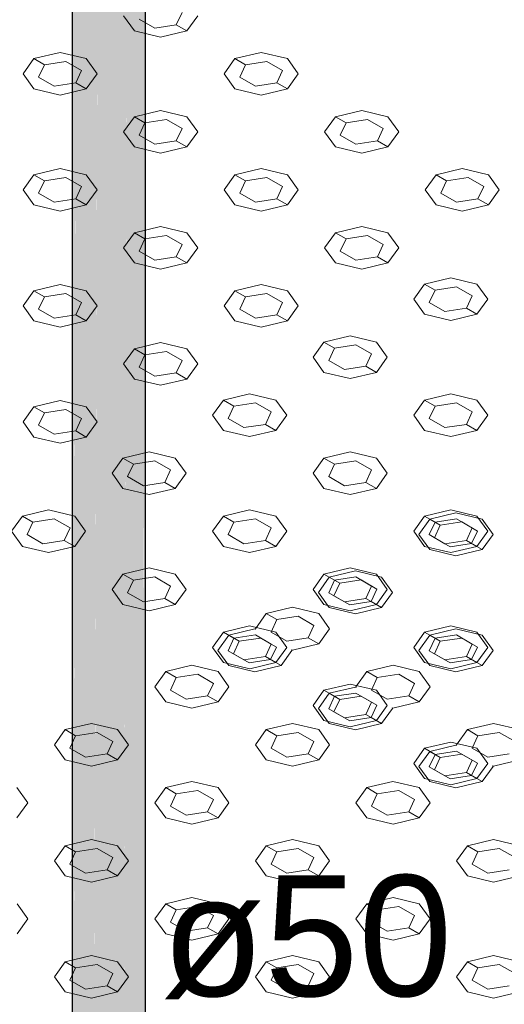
# Model space of a CAD drawing. Header units: millimetres. Extents: x 2 to 902, y -447 to 199.
# Tile 86 of 256: x 50.184 to 50.985, y 36.291 to 37.92. Entities that reach past the tile are written whole.
import ezdxf

# ---------------------------------------------------------------- set-up
doc = ezdxf.new("R2010")
doc.units = ezdxf.units.MM
doc.header["$MEASUREMENT"] = 0
doc.linetypes.add('NULL', pattern=[0])
for name, color, linetype, lineweight in [('AL-Condutos', 3, 'Continuous', 25), ('AL-Textos conduto', 7, 'Continuous', 9), ('IFC-Elemento construtivo genérico-Contorno', 253, 'Continuous', 5)]:
    doc.layers.add(name, color=color, linetype=linetype, lineweight=lineweight)
doc.styles.add('Arial', font='arial.ttf')

msp = doc.modelspace()

# ---------------------------------------------------------------- hatches: boundary and pattern name
at = {"layer": 'AL-Condutos', "linetype": 'Continuous'}
for points in [[(50.2707, 35.0845), (50.2707, 35.0838), (50.2718, 35.0377), (50.2718, 35.0843), (50.2718, 35.0853), (50.2715, 35.0851), (50.2718, 35.0853), (50.2718, 35.0874), (50.2706, 35.0871), (50.2718, 35.0874), (50.2718, 35.0933), (50.2718, 35.0963), (50.2718, 42.7817), (50.2705, 35.0945), (50.2705, 35.0932), (50.2705, 35.0871)], [(50.3881, 35.0494), (50.3881, 35.0852), (50.3881, 42.7782), (50.3744, 35.0913), (50.3743, 35.0508), (50.3743, 35.0219), (50.3881, 35.0342)], [(50.3921, 35.0487), (50.3921, 35.049), (50.3921, 35.0598), (50.3921, 35.0627), (50.3921, 35.0834), (50.3921, 42.7927), (50.3882, 35.0852), (50.3881, 35.0615), (50.3892, 35.0581), (50.3881, 35.0615), (50.3881, 35.0575), (50.3881, 35.0494), (50.392, 35.049), (50.3881, 35.0494), (50.3881, 35.0342), (50.3921, 35.0487), (50.392, 35.049)], [(50.2719, 35.0843), (50.2718, 35.0377), (50.2834, 35.0246), (50.2834, 35.0894), (50.2834, 35.0901), (50.2796, 35.0912), (50.2759, 35.0883), (50.2755, 35.0881), (50.2759, 35.0883), (50.2796, 35.0912), (50.2834, 35.0901), (50.2834, 35.094), (50.2834, 35.0942), (50.2834, 35.1124), (50.2834, 35.094), (50.2834, 35.0246), (50.2836, 35.0941), (50.2836, 35.1127), (50.2834, 42.7686), (50.2719, 35.0965), (50.2719, 35.0933), (50.2728, 35.0876), (50.2731, 35.0862), (50.2728, 35.0876), (50.2719, 35.0933), (50.2719, 35.0874), (50.2727, 35.086), (50.2733, 35.085), (50.2727, 35.086), (50.2722, 35.0856), (50.2724, 35.0846), (50.2722, 35.0856), (50.2727, 35.086), (50.2719, 35.0874), (50.2719, 35.0853)], [(50.353, 35.0529), (50.3529, 35.0139), (50.3743, 35.0219), (50.3743, 35.0508), (50.3743, 35.0913), (50.3743, 42.7659), (50.3532, 35.1007)], [(50.2705, 35.0524), (50.2718, 42.7571), (50.2705, 42.7581)], [(50.2718, 35.0377), (50.2833, 42.7484), (50.2718, 42.7571)], [(50.2834, 42.7507), (50.2836, 35.0941), (50.3031, 42.7431), (50.3031, 42.7459), (50.3005, 42.7466), (50.2893, 42.7492), (50.2834, 42.7519)], [(50.3032, 35.0154), (50.3034, 35.0949), (50.3034, 35.0957), (50.3034, 35.0983), (50.3034, 35.1091), (50.3034, 35.1404), (50.3032, 35.14), (50.3032, 35.1089), (50.3032, 35.0982), (50.3032, 35.14), (50.3034, 35.1404), (50.3032, 42.7594), (50.2836, 35.1128), (50.2836, 35.0942), (50.2963, 35.0952), (50.3032, 35.0957), (50.2963, 35.0952), (50.2836, 35.0942), (50.295, 35.0946), (50.3032, 35.0949), (50.295, 35.0946), (50.2869, 35.091), (50.295, 35.0946), (50.2836, 35.0942), (50.2836, 35.0942), (50.2836, 35.0941), (50.2845, 35.0904), (50.2846, 35.09), (50.2845, 35.0904), (50.2836, 35.0941), (50.2835, 35.0902), (50.2837, 35.0896)], [(50.3032, 42.7449), (50.3034, 35.0957), (50.3277, 42.7401), (50.3277, 42.743), (50.3235, 42.7434), (50.3094, 42.7444), (50.3032, 42.7459)], [(50.3036, 35.095), (50.3278, 35.0116), (50.328, 35.0976), (50.3279, 35.1118), (50.3278, 35.1274), (50.3279, 35.1118), (50.328, 35.0976), (50.328, 35.1118), (50.328, 35.1276), (50.328, 35.1747), (50.3278, 35.1743), (50.328, 35.1747), (50.3278, 42.7556), (50.3036, 35.1406), (50.3035, 35.1226), (50.3035, 35.1091), (50.3148, 35.1176), (50.3035, 35.1091), (50.3278, 35.1091), (50.3278, 35.1119), (50.3278, 35.0976), (50.3278, 35.1008), (50.3081, 35.0961), (50.3278, 35.1008), (50.3278, 35.1091), (50.3035, 35.1091), (50.3034, 35.0983), (50.3034, 35.0957)], [(50.3279, 35.0554), (50.3278, 35.0116), (50.3529, 35.0139), (50.3529, 35.0529), (50.3529, 35.0995), (50.3529, 35.1008), (50.351, 35.1016), (50.3529, 35.1008), (50.3529, 35.1463), (50.3529, 35.2094), (50.3529, 42.7579), (50.3283, 35.1751), (50.3281, 35.1277), (50.3281, 35.1118), (50.3283, 35.1751), (50.3278, 42.7556), (50.328, 35.1747), (50.328, 35.1118), (50.328, 35.0976)], [(50.3529, 42.7411), (50.3529, 42.7445), (50.3421, 42.7419), (50.3525, 42.7444), (50.331, 42.7428), (50.3278, 42.743), (50.3278, 42.7426), (50.3278, 42.7385), (50.3283, 35.1751)], [(50.3529, 35.0139), (50.3532, 35.1007), (50.3529, 42.7579), (50.3529, 35.1008)], [(50.3726, 42.7492), (50.3529, 42.7445), (50.3529, 42.7405), (50.3532, 35.1007), (50.3742, 42.7496), (50.3742, 42.75)], [(50.3743, 35.0219), (50.3881, 42.7561), (50.3743, 42.75)], [(50.3899, 42.7569), (50.3881, 42.7561), (50.3881, 42.7556), (50.3881, 35.0342), (50.3921, 42.7579), (50.3921, 42.7586)]]:
    msp.add_hatch(color=91, dxfattribs=at).paths.add_polyline_path(points)

# ---------------------------------------------------------------- linework, layer by layer
at = {"layer": 'AL-Condutos'}
for p, q in [((50.3921, 35.0834), (50.3921, 42.7927)), ((50.2705, 42.7581), (50.2705, 35.0524))]:
    msp.add_line(p, q, dxfattribs=at)
at = {"layer": 'IFC-Elemento construtivo genérico-Contorno', "color": 7, "lineweight": 5}
for p, q in [((50.3557, 37.9267), (50.3736, 37.9017)), ((50.4524, 37.9322), (50.4429, 37.9117)), ((50.4782, 37.9267), (50.4602, 37.9017)), ((50.3814, 37.9212), (50.4074, 37.9062)), ((50.4074, 37.9062), (50.4429, 37.9117)), ((50.4429, 37.9117), (50.4602, 37.9017)), ((50.3736, 37.9017), (50.4169, 37.8914)), ((50.4169, 37.8914), (50.4602, 37.9017)), ((50.2073, 37.8557), (50.2506, 37.8661)), ((50.2506, 37.8661), (50.2939, 37.8557)), ((50.5399, 37.8557), (50.5832, 37.8661)), ((50.5832, 37.8661), (50.6265, 37.8557)), ((50.2073, 37.8557), (50.1894, 37.8307)), ((50.2073, 37.8557), (50.2247, 37.8457)), ((50.2247, 37.8457), (50.2152, 37.8252)), ((50.2247, 37.8457), (50.2602, 37.8512)), ((50.2602, 37.8512), (50.2861, 37.8362)), ((50.2939, 37.8557), (50.3119, 37.8307)), ((50.5399, 37.8557), (50.522, 37.8307)), ((50.5399, 37.8557), (50.5572, 37.8457)), ((50.5572, 37.8457), (50.5477, 37.8252)), ((50.5572, 37.8457), (50.5927, 37.8512)), ((50.5927, 37.8512), (50.6187, 37.8362)), ((50.6265, 37.8557), (50.6444, 37.8307)), ((50.1894, 37.8307), (50.2073, 37.8057)), ((50.2152, 37.8252), (50.2411, 37.8102)), ((50.2861, 37.8362), (50.2766, 37.8157)), ((50.3119, 37.8307), (50.2939, 37.8057)), ((50.522, 37.8307), (50.5399, 37.8057)), ((50.5477, 37.8252), (50.5737, 37.8102)), ((50.6187, 37.8362), (50.6092, 37.8157)), ((50.6444, 37.8307), (50.6265, 37.8057)), ((50.2411, 37.8102), (50.2766, 37.8157)), ((50.2766, 37.8157), (50.2939, 37.8057)), ((50.5737, 37.8102), (50.6092, 37.8157)), ((50.6092, 37.8157), (50.6265, 37.8057)), ((50.2073, 37.8057), (50.2506, 37.7954)), ((50.2506, 37.7954), (50.2939, 37.8057)), ((50.5399, 37.8057), (50.5832, 37.7954)), ((50.5832, 37.7954), (50.6265, 37.8057)), ((50.3736, 37.7597), (50.4169, 37.7701)), ((50.4169, 37.7701), (50.4602, 37.7597)), ((50.7062, 37.7597), (50.7495, 37.7701)), ((50.7495, 37.7701), (50.7928, 37.7597)), ((50.3736, 37.7597), (50.3557, 37.7347)), ((50.3736, 37.7597), (50.3909, 37.7497)), ((50.3909, 37.7497), (50.3814, 37.7292)), ((50.3909, 37.7497), (50.4264, 37.7552)), ((50.4264, 37.7552), (50.4524, 37.7402)), ((50.4602, 37.7597), (50.4782, 37.7347)), ((50.7062, 37.7597), (50.6882, 37.7347)), ((50.7062, 37.7597), (50.7235, 37.7497)), ((50.7235, 37.7497), (50.714, 37.7292)), ((50.7235, 37.7497), (50.759, 37.7552)), ((50.759, 37.7552), (50.785, 37.7402)), ((50.7928, 37.7597), (50.8107, 37.7347)), ((50.3557, 37.7347), (50.3736, 37.7097)), ((50.3814, 37.7292), (50.4074, 37.7142)), ((50.4524, 37.7402), (50.4429, 37.7197)), ((50.4782, 37.7347), (50.4602, 37.7097)), ((50.6882, 37.7347), (50.7062, 37.7097)), ((50.714, 37.7292), (50.74, 37.7142)), ((50.785, 37.7402), (50.7755, 37.7197)), ((50.8107, 37.7347), (50.7928, 37.7097)), ((50.4074, 37.7142), (50.4429, 37.7197)), ((50.4429, 37.7197), (50.4602, 37.7097)), ((50.74, 37.7142), (50.7755, 37.7197)), ((50.7755, 37.7197), (50.7928, 37.7097)), ((50.3736, 37.7097), (50.4169, 37.6994)), ((50.4169, 37.6994), (50.4602, 37.7097)), ((50.7062, 37.7097), (50.7495, 37.6994)), ((50.7495, 37.6994), (50.7928, 37.7097)), ((50.2073, 37.6637), (50.1894, 37.6387)), ((50.2073, 37.6637), (50.2506, 37.6741)), ((50.2073, 37.6637), (50.2247, 37.6537)), ((50.2506, 37.6741), (50.2939, 37.6637)), ((50.2939, 37.6637), (50.3119, 37.6387)), ((50.5399, 37.6637), (50.522, 37.6387)), ((50.5399, 37.6637), (50.5832, 37.6741)), ((50.5399, 37.6637), (50.5572, 37.6537)), ((50.5832, 37.6741), (50.6265, 37.6637)), ((50.6265, 37.6637), (50.6444, 37.6387)), ((50.8725, 37.6637), (50.8545, 37.6387)), ((50.8725, 37.6637), (50.9158, 37.6741)), ((50.8725, 37.6637), (50.8898, 37.6537)), ((50.9158, 37.6741), (50.9591, 37.6637)), ((50.9591, 37.6637), (50.977, 37.6387)), ((50.2247, 37.6537), (50.2152, 37.6332)), ((50.2247, 37.6537), (50.2602, 37.6592)), ((50.2602, 37.6592), (50.2861, 37.6442)), ((50.5572, 37.6537), (50.5477, 37.6332)), ((50.5572, 37.6537), (50.5927, 37.6592)), ((50.5927, 37.6592), (50.6187, 37.6442)), ((50.8898, 37.6537), (50.8803, 37.6332)), ((50.8898, 37.6537), (50.9253, 37.6592)), ((50.9253, 37.6592), (50.9512, 37.6442)), ((50.1894, 37.6387), (50.2073, 37.6137)), ((50.2152, 37.6332), (50.2411, 37.6182)), ((50.2861, 37.6442), (50.2766, 37.6237)), ((50.3119, 37.6387), (50.2939, 37.6137)), ((50.522, 37.6387), (50.5399, 37.6137)), ((50.5477, 37.6332), (50.5737, 37.6182)), ((50.6187, 37.6442), (50.6092, 37.6237)), ((50.6444, 37.6387), (50.6265, 37.6137)), ((50.8545, 37.6387), (50.8725, 37.6137)), ((50.8803, 37.6332), (50.9062, 37.6182)), ((50.9512, 37.6442), (50.9417, 37.6237)), ((50.977, 37.6387), (50.9591, 37.6137)), ((50.2073, 37.6137), (50.2506, 37.6034)), ((50.2411, 37.6182), (50.2766, 37.6237)), ((50.2506, 37.6034), (50.2939, 37.6137)), ((50.2766, 37.6237), (50.2939, 37.6137)), ((50.5399, 37.6137), (50.5832, 37.6034)), ((50.5737, 37.6182), (50.6092, 37.6237)), ((50.5832, 37.6034), (50.6265, 37.6137)), ((50.6092, 37.6237), (50.6265, 37.6137)), ((50.8725, 37.6137), (50.9158, 37.6034)), ((50.9062, 37.6182), (50.9417, 37.6237)), ((50.9158, 37.6034), (50.9591, 37.6137)), ((50.9417, 37.6237), (50.9591, 37.6137)), ((50.3736, 37.5677), (50.3557, 37.5427)), ((50.3736, 37.5677), (50.4169, 37.5781)), ((50.3736, 37.5677), (50.3909, 37.5577)), ((50.4169, 37.5781), (50.4602, 37.5677)), ((50.4602, 37.5677), (50.4782, 37.5427)), ((50.7062, 37.5677), (50.6882, 37.5427)), ((50.7062, 37.5677), (50.7495, 37.5781)), ((50.7062, 37.5677), (50.7235, 37.5577)), ((50.7495, 37.5781), (50.7928, 37.5677)), ((50.7928, 37.5677), (50.8107, 37.5427)), ((50.3909, 37.5577), (50.3814, 37.5372)), ((50.3909, 37.5577), (50.4264, 37.5632)), ((50.4264, 37.5632), (50.4524, 37.5482)), ((50.4524, 37.5482), (50.4429, 37.5277)), ((50.7235, 37.5577), (50.714, 37.5372)), ((50.7235, 37.5577), (50.759, 37.5632)), ((50.759, 37.5632), (50.785, 37.5482)), ((50.785, 37.5482), (50.7754, 37.5277)), ((50.3557, 37.5427), (50.3736, 37.5177)), ((50.3814, 37.5372), (50.4074, 37.5222)), ((50.4782, 37.5427), (50.4602, 37.5177)), ((50.6882, 37.5427), (50.7062, 37.5177)), ((50.714, 37.5372), (50.74, 37.5222)), ((50.8107, 37.5427), (50.7928, 37.5177)), ((50.3736, 37.5177), (50.4169, 37.5074)), ((50.4074, 37.5222), (50.4429, 37.5277)), ((50.4169, 37.5074), (50.4602, 37.5177)), ((50.4429, 37.5277), (50.4602, 37.5177)), ((50.7062, 37.5177), (50.7495, 37.5074)), ((50.74, 37.5222), (50.7754, 37.5277)), ((50.7495, 37.5074), (50.7928, 37.5177)), ((50.7754, 37.5277), (50.7928, 37.5177)), ((50.8534, 37.4827), (50.8967, 37.4931)), ((50.8967, 37.4931), (50.94, 37.4827)), ((50.2073, 37.4717), (50.1894, 37.4467)), ((50.2073, 37.4717), (50.2506, 37.4821)), ((50.2073, 37.4717), (50.2247, 37.4617)), ((50.2247, 37.4617), (50.2602, 37.4672)), ((50.2506, 37.4821), (50.294, 37.4717)), ((50.2602, 37.4672), (50.2861, 37.4522)), ((50.294, 37.4717), (50.3119, 37.4467)), ((50.5399, 37.4717), (50.522, 37.4467)), ((50.5399, 37.4717), (50.5832, 37.4821)), ((50.5399, 37.4717), (50.5572, 37.4617)), ((50.5572, 37.4617), (50.5927, 37.4672)), ((50.5832, 37.4821), (50.6265, 37.4717)), ((50.5927, 37.4672), (50.6187, 37.4522)), ((50.6265, 37.4717), (50.6444, 37.4467)), ((50.8534, 37.4827), (50.8355, 37.4577)), ((50.8534, 37.4827), (50.8707, 37.4727)), ((50.8707, 37.4727), (50.8612, 37.4522)), ((50.8707, 37.4727), (50.9062, 37.4782)), ((50.9062, 37.4782), (50.9322, 37.4632)), ((50.94, 37.4827), (50.9579, 37.4577)), ((50.2247, 37.4617), (50.2151, 37.4412)), ((50.2861, 37.4522), (50.2766, 37.4317)), ((50.5572, 37.4617), (50.5477, 37.4412)), ((50.6187, 37.4522), (50.6092, 37.4317)), ((50.8355, 37.4577), (50.8534, 37.4327)), ((50.8612, 37.4522), (50.8872, 37.4372)), ((50.9322, 37.4632), (50.9227, 37.4427)), ((50.9579, 37.4577), (50.94, 37.4327)), ((50.1894, 37.4467), (50.2073, 37.4217)), ((50.2151, 37.4412), (50.2411, 37.4262)), ((50.3119, 37.4467), (50.294, 37.4217)), ((50.522, 37.4467), (50.5399, 37.4217)), ((50.5477, 37.4412), (50.5737, 37.4262)), ((50.6444, 37.4467), (50.6265, 37.4217)), ((50.8872, 37.4372), (50.9227, 37.4427)), ((50.9227, 37.4427), (50.94, 37.4327)), ((50.2073, 37.4217), (50.2506, 37.4114)), ((50.2411, 37.4262), (50.2766, 37.4317)), ((50.2506, 37.4114), (50.294, 37.4217)), ((50.2766, 37.4317), (50.294, 37.4217)), ((50.5399, 37.4217), (50.5832, 37.4114)), ((50.5737, 37.4262), (50.6092, 37.4317)), ((50.5832, 37.4114), (50.6265, 37.4217)), ((50.6092, 37.4317), (50.6265, 37.4217)), ((50.8534, 37.4327), (50.8967, 37.4224)), ((50.8967, 37.4224), (50.94, 37.4327)), ((50.3736, 37.3757), (50.4169, 37.3861)), ((50.4169, 37.3861), (50.4602, 37.3757)), ((50.6871, 37.3867), (50.6692, 37.3617)), ((50.6871, 37.3867), (50.7304, 37.3971)), ((50.6871, 37.3867), (50.7044, 37.3767)), ((50.7304, 37.3971), (50.7737, 37.3867)), ((50.7737, 37.3867), (50.7917, 37.3617)), ((50.3736, 37.3757), (50.3557, 37.3507)), ((50.3736, 37.3757), (50.3909, 37.3657)), ((50.3909, 37.3657), (50.4264, 37.3712)), ((50.4264, 37.3712), (50.4524, 37.3562)), ((50.4602, 37.3757), (50.4782, 37.3507)), ((50.7044, 37.3767), (50.6949, 37.3562)), ((50.7044, 37.3767), (50.7399, 37.3822)), ((50.7399, 37.3822), (50.7659, 37.3672)), ((50.3909, 37.3657), (50.3814, 37.3452)), ((50.4524, 37.3562), (50.4429, 37.3357)), ((50.6692, 37.3617), (50.6871, 37.3367)), ((50.6949, 37.3562), (50.7209, 37.3412)), ((50.7659, 37.3672), (50.7564, 37.3467)), ((50.7917, 37.3617), (50.7737, 37.3367)), ((50.3557, 37.3507), (50.3736, 37.3257)), ((50.3814, 37.3452), (50.4074, 37.3302)), ((50.4782, 37.3507), (50.4602, 37.3257)), ((50.6871, 37.3367), (50.7304, 37.3264)), ((50.7209, 37.3412), (50.7564, 37.3467)), ((50.7304, 37.3264), (50.7737, 37.3367)), ((50.7564, 37.3467), (50.7737, 37.3367)), ((50.3736, 37.3257), (50.4169, 37.3154)), ((50.4074, 37.3302), (50.4429, 37.3357)), ((50.4169, 37.3154), (50.4602, 37.3257)), ((50.4429, 37.3357), (50.4602, 37.3257)), ((50.2073, 37.2797), (50.2506, 37.2901)), ((50.2506, 37.2901), (50.2939, 37.2797)), ((50.5209, 37.2907), (50.5029, 37.2657)), ((50.5209, 37.2907), (50.5641, 37.3011)), ((50.5209, 37.2907), (50.5382, 37.2807)), ((50.5641, 37.3011), (50.6075, 37.2907)), ((50.6075, 37.2907), (50.6254, 37.2657)), ((50.8534, 37.2907), (50.8355, 37.2657)), ((50.8534, 37.2907), (50.8967, 37.3011)), ((50.8534, 37.2907), (50.8707, 37.2807)), ((50.8967, 37.3011), (50.94, 37.2907)), ((50.94, 37.2907), (50.9579, 37.2657)), ((50.2073, 37.2797), (50.1894, 37.2547)), ((50.2073, 37.2797), (50.2247, 37.2697)), ((50.2247, 37.2697), (50.2601, 37.2752)), ((50.2601, 37.2752), (50.2861, 37.2602)), ((50.2939, 37.2797), (50.3119, 37.2547)), ((50.5382, 37.2807), (50.5286, 37.2602)), ((50.5382, 37.2807), (50.5737, 37.2862)), ((50.5737, 37.2862), (50.5996, 37.2712)), ((50.5996, 37.2712), (50.5901, 37.2507)), ((50.8707, 37.2807), (50.8612, 37.2602)), ((50.8707, 37.2807), (50.9062, 37.2862)), ((50.9062, 37.2862), (50.9322, 37.2712)), ((50.9322, 37.2712), (50.9227, 37.2507)), ((50.2247, 37.2697), (50.2152, 37.2492)), ((50.2861, 37.2602), (50.2766, 37.2397)), ((50.5029, 37.2657), (50.5209, 37.2407)), ((50.5286, 37.2602), (50.5546, 37.2452)), ((50.6254, 37.2657), (50.6075, 37.2407)), ((50.8355, 37.2657), (50.8534, 37.2407)), ((50.8612, 37.2602), (50.8872, 37.2452)), ((50.9579, 37.2657), (50.94, 37.2407)), ((50.1894, 37.2547), (50.2073, 37.2297)), ((50.2152, 37.2492), (50.2411, 37.2342)), ((50.2411, 37.2342), (50.2766, 37.2397)), ((50.2766, 37.2397), (50.2939, 37.2297)), ((50.3119, 37.2547), (50.2939, 37.2297)), ((50.5209, 37.2407), (50.5641, 37.2304)), ((50.5546, 37.2452), (50.5901, 37.2507)), ((50.5641, 37.2304), (50.6075, 37.2407)), ((50.5901, 37.2507), (50.6075, 37.2407)), ((50.8534, 37.2407), (50.8967, 37.2304)), ((50.8872, 37.2452), (50.9227, 37.2507)), ((50.8967, 37.2304), (50.94, 37.2407)), ((50.9227, 37.2507), (50.94, 37.2407)), ((50.2073, 37.2297), (50.2506, 37.2194)), ((50.2506, 37.2194), (50.2939, 37.2297)), ((50.3546, 37.1947), (50.3366, 37.1697)), ((50.3546, 37.1947), (50.3979, 37.2051)), ((50.3546, 37.1947), (50.3719, 37.1847)), ((50.3719, 37.1847), (50.4074, 37.1902)), ((50.3979, 37.2051), (50.4412, 37.1947)), ((50.4074, 37.1902), (50.4334, 37.1752)), ((50.4412, 37.1947), (50.4591, 37.1697)), ((50.6871, 37.1947), (50.6692, 37.1697)), ((50.6871, 37.1947), (50.7304, 37.2051)), ((50.6871, 37.1947), (50.7044, 37.1847)), ((50.7044, 37.1847), (50.7399, 37.1902)), ((50.7304, 37.2051), (50.7737, 37.1947)), ((50.7399, 37.1902), (50.7659, 37.1752)), ((50.7737, 37.1947), (50.7917, 37.1697)), ((50.3719, 37.1847), (50.3624, 37.1642)), ((50.4334, 37.1752), (50.4238, 37.1547)), ((50.7044, 37.1847), (50.6949, 37.1642)), ((50.7659, 37.1752), (50.7564, 37.1547)), ((50.3366, 37.1697), (50.3546, 37.1447)), ((50.3624, 37.1642), (50.3884, 37.1492)), ((50.4591, 37.1697), (50.4412, 37.1447)), ((50.6692, 37.1697), (50.6871, 37.1447)), ((50.6949, 37.1642), (50.7209, 37.1492)), ((50.7917, 37.1697), (50.7737, 37.1447)), ((50.3546, 37.1447), (50.3979, 37.1344)), ((50.3884, 37.1492), (50.4238, 37.1547)), ((50.3979, 37.1344), (50.4412, 37.1447)), ((50.4238, 37.1547), (50.4412, 37.1447)), ((50.6871, 37.1447), (50.7304, 37.1344)), ((50.7209, 37.1492), (50.7564, 37.1547)), ((50.7304, 37.1344), (50.7737, 37.1447)), ((50.7564, 37.1547), (50.7737, 37.1447)), ((50.1883, 37.0987), (50.2316, 37.1091)), ((50.2316, 37.1091), (50.2749, 37.0987)), ((50.5208, 37.0987), (50.5641, 37.1091)), ((50.5641, 37.1091), (50.6074, 37.0987)), ((50.8534, 37.0987), (50.8967, 37.1091)), ((50.8967, 37.1091), (50.94, 37.0987)), ((50.1883, 37.0987), (50.1704, 37.0737)), ((50.1883, 37.0987), (50.2056, 37.0887)), ((50.2056, 37.0887), (50.2411, 37.0942)), ((50.2411, 37.0942), (50.2671, 37.0792)), ((50.2749, 37.0987), (50.2928, 37.0737)), ((50.5208, 37.0987), (50.5029, 37.0737)), ((50.5208, 37.0987), (50.5382, 37.0887)), ((50.5382, 37.0887), (50.5736, 37.0942)), ((50.5736, 37.0942), (50.5996, 37.0792)), ((50.6074, 37.0987), (50.6254, 37.0737)), ((50.8534, 37.0987), (50.8355, 37.0737)), ((50.8621, 37.0937), (50.8441, 37.0687)), ((50.8534, 37.0987), (50.8707, 37.0887)), ((50.8621, 37.0937), (50.9054, 37.1041)), ((50.8621, 37.0937), (50.8794, 37.0837)), ((50.8707, 37.0887), (50.9062, 37.0942)), ((50.9054, 37.1041), (50.9487, 37.0937)), ((50.9062, 37.0942), (50.9322, 37.0792)), ((50.94, 37.0987), (50.9579, 37.0737)), ((50.9487, 37.0937), (50.9666, 37.0687)), ((50.2056, 37.0887), (50.1961, 37.0682)), ((50.2671, 37.0792), (50.2576, 37.0587)), ((50.5382, 37.0887), (50.5287, 37.0682)), ((50.5996, 37.0792), (50.5901, 37.0587)), ((50.8707, 37.0887), (50.8612, 37.0682)), ((50.8794, 37.0837), (50.8699, 37.0632)), ((50.8794, 37.0837), (50.9149, 37.0892)), ((50.9149, 37.0892), (50.9409, 37.0742)), ((50.9322, 37.0792), (50.9227, 37.0587)), ((50.1704, 37.0737), (50.1883, 37.0487)), ((50.1961, 37.0682), (50.2221, 37.0532)), ((50.2928, 37.0737), (50.2749, 37.0487)), ((50.5029, 37.0737), (50.5208, 37.0487)), ((50.5287, 37.0682), (50.5546, 37.0532)), ((50.6254, 37.0737), (50.6074, 37.0487)), ((50.8355, 37.0737), (50.8534, 37.0487)), ((50.8441, 37.0687), (50.8621, 37.0437)), ((50.8612, 37.0682), (50.8872, 37.0532)), ((50.8699, 37.0632), (50.8958, 37.0482)), ((50.9409, 37.0742), (50.9313, 37.0537)), ((50.9579, 37.0737), (50.94, 37.0487)), ((50.9666, 37.0687), (50.9487, 37.0437)), ((50.1883, 37.0487), (50.2316, 37.0384)), ((50.2221, 37.0532), (50.2576, 37.0587)), ((50.2316, 37.0384), (50.2749, 37.0487)), ((50.2576, 37.0587), (50.2749, 37.0487)), ((50.5208, 37.0487), (50.5641, 37.0384)), ((50.5546, 37.0532), (50.5901, 37.0587)), ((50.5641, 37.0384), (50.6074, 37.0487)), ((50.5901, 37.0587), (50.6074, 37.0487)), ((50.8534, 37.0487), (50.8967, 37.0384)), ((50.8621, 37.0437), (50.9054, 37.0334)), ((50.8872, 37.0532), (50.9227, 37.0587)), ((50.8958, 37.0482), (50.9313, 37.0537)), ((50.8967, 37.0384), (50.94, 37.0487)), ((50.9054, 37.0334), (50.9487, 37.0437)), ((50.9227, 37.0587), (50.94, 37.0487)), ((50.9313, 37.0537), (50.9487, 37.0437)), ((50.3546, 37.0027), (50.3979, 37.0131)), ((50.3979, 37.0131), (50.4412, 37.0027)), ((50.6871, 37.0027), (50.7304, 37.0131)), ((50.7304, 37.0131), (50.7737, 37.0027)), ((50.3546, 37.0027), (50.3366, 36.9777)), ((50.3546, 37.0027), (50.3719, 36.9927)), ((50.3719, 36.9927), (50.4074, 36.9982)), ((50.4074, 36.9982), (50.4334, 36.9832)), ((50.4412, 37.0027), (50.4591, 36.9777)), ((50.6871, 37.0027), (50.6692, 36.9777)), ((50.6958, 36.9977), (50.6778, 36.9727)), ((50.6871, 37.0027), (50.7044, 36.9927)), ((50.6958, 36.9977), (50.7391, 37.0081)), ((50.6958, 36.9977), (50.7131, 36.9877)), ((50.7044, 36.9927), (50.7399, 36.9982)), ((50.7391, 37.0081), (50.7824, 36.9977)), ((50.7399, 36.9982), (50.7659, 36.9832)), ((50.7737, 37.0027), (50.7917, 36.9777)), ((50.7824, 36.9977), (50.8003, 36.9727)), ((50.3719, 36.9927), (50.3624, 36.9722)), ((50.4334, 36.9832), (50.4239, 36.9627)), ((50.7044, 36.9927), (50.6949, 36.9722)), ((50.7131, 36.9877), (50.7036, 36.9672)), ((50.7131, 36.9877), (50.7486, 36.9932)), ((50.7486, 36.9932), (50.7746, 36.9782)), ((50.7659, 36.9832), (50.7564, 36.9627)), ((50.7746, 36.9782), (50.7651, 36.9577)), ((50.3366, 36.9777), (50.3546, 36.9527)), ((50.3624, 36.9722), (50.3884, 36.9572)), ((50.3884, 36.9572), (50.4239, 36.9627)), ((50.4239, 36.9627), (50.4412, 36.9527)), ((50.4591, 36.9777), (50.4412, 36.9527)), ((50.6692, 36.9777), (50.6871, 36.9527)), ((50.6778, 36.9727), (50.6958, 36.9477)), ((50.6949, 36.9722), (50.7209, 36.9572)), ((50.7036, 36.9672), (50.7296, 36.9522)), ((50.7209, 36.9572), (50.7564, 36.9627)), ((50.7564, 36.9627), (50.7737, 36.9527)), ((50.7917, 36.9777), (50.7737, 36.9527)), ((50.8003, 36.9727), (50.7824, 36.9477)), ((50.3546, 36.9527), (50.3979, 36.9424)), ((50.3979, 36.9424), (50.4412, 36.9527)), ((50.5917, 36.9376), (50.635, 36.948)), ((50.635, 36.948), (50.6783, 36.9376)), ((50.6871, 36.9527), (50.7304, 36.9424)), ((50.6958, 36.9477), (50.7391, 36.9374)), ((50.7296, 36.9522), (50.7651, 36.9577)), ((50.7304, 36.9424), (50.7737, 36.9527)), ((50.7391, 36.9374), (50.7824, 36.9477)), ((50.7651, 36.9577), (50.7824, 36.9477)), ((50.5917, 36.9376), (50.5737, 36.9126)), ((50.5917, 36.9376), (50.609, 36.9276)), ((50.609, 36.9276), (50.6445, 36.9331)), ((50.6445, 36.9331), (50.6705, 36.9181)), ((50.6783, 36.9376), (50.6962, 36.9126)), ((50.5208, 36.9067), (50.5641, 36.9171)), ((50.5641, 36.9171), (50.6074, 36.9067)), ((50.609, 36.9276), (50.5995, 36.9071)), ((50.6705, 36.9181), (50.661, 36.8976)), ((50.8534, 36.9067), (50.8967, 36.9171)), ((50.8967, 36.9171), (50.94, 36.9067)), ((50.5208, 36.9067), (50.5029, 36.8817)), ((50.5295, 36.9017), (50.5116, 36.8767)), ((50.5208, 36.9067), (50.5382, 36.8967)), ((50.5382, 36.8967), (50.5287, 36.8762)), ((50.5295, 36.9017), (50.5728, 36.9121)), ((50.5295, 36.9017), (50.5468, 36.8917)), ((50.5382, 36.8967), (50.5737, 36.9022)), ((50.5468, 36.8917), (50.5823, 36.8972)), ((50.5728, 36.9121), (50.5744, 36.9117)), ((50.5737, 36.9126), (50.5744, 36.9117)), ((50.5737, 36.9022), (50.5996, 36.8872)), ((50.5823, 36.8972), (50.6083, 36.8822)), ((50.5995, 36.9071), (50.6255, 36.8921)), ((50.6074, 36.9067), (50.6254, 36.8817)), ((50.6255, 36.8921), (50.661, 36.8976)), ((50.661, 36.8976), (50.6783, 36.8876)), ((50.6962, 36.9126), (50.6783, 36.8876)), ((50.8534, 36.9067), (50.8355, 36.8817)), ((50.8621, 36.9017), (50.8441, 36.8767)), ((50.8534, 36.9067), (50.8707, 36.8967)), ((50.8707, 36.8967), (50.8612, 36.8762)), ((50.8621, 36.9017), (50.9054, 36.9121)), ((50.8621, 36.9017), (50.8794, 36.8917)), ((50.8707, 36.8967), (50.9062, 36.9022)), ((50.8794, 36.8917), (50.9149, 36.8972)), ((50.9054, 36.9121), (50.9487, 36.9017)), ((50.9062, 36.9022), (50.9322, 36.8872)), ((50.9149, 36.8972), (50.9408, 36.8822)), ((50.94, 36.9067), (50.9579, 36.8817)), ((50.9487, 36.9017), (50.9666, 36.8767)), ((50.5029, 36.8817), (50.5208, 36.8567)), ((50.5468, 36.8917), (50.5373, 36.8712)), ((50.5996, 36.8872), (50.5901, 36.8667)), ((50.6083, 36.8822), (50.5988, 36.8617)), ((50.6254, 36.8817), (50.6074, 36.8567)), ((50.635, 36.8773), (50.6783, 36.8876)), ((50.8355, 36.8817), (50.8534, 36.8567)), ((50.8794, 36.8917), (50.8699, 36.8712)), ((50.9322, 36.8872), (50.9227, 36.8667)), ((50.9408, 36.8822), (50.9313, 36.8617)), ((50.9579, 36.8817), (50.94, 36.8567)), ((50.5116, 36.8767), (50.5295, 36.8517)), ((50.5287, 36.8762), (50.5546, 36.8612)), ((50.5373, 36.8712), (50.5633, 36.8562)), ((50.5546, 36.8612), (50.5901, 36.8667)), ((50.5901, 36.8667), (50.6074, 36.8567)), ((50.634, 36.8767), (50.6161, 36.8517)), ((50.6334, 36.8776), (50.634, 36.8767)), ((50.6334, 36.8776), (50.635, 36.8773)), ((50.8441, 36.8767), (50.8621, 36.8517)), ((50.8612, 36.8762), (50.8872, 36.8612)), ((50.8699, 36.8712), (50.8959, 36.8562)), ((50.8872, 36.8612), (50.9227, 36.8667)), ((50.9227, 36.8667), (50.94, 36.8567)), ((50.9666, 36.8767), (50.9487, 36.8517)), ((50.4254, 36.8416), (50.4687, 36.852)), ((50.4687, 36.852), (50.512, 36.8416)), ((50.5208, 36.8567), (50.5642, 36.8464)), ((50.5295, 36.8517), (50.5728, 36.8414)), ((50.5633, 36.8562), (50.5988, 36.8617)), ((50.5642, 36.8464), (50.6074, 36.8567)), ((50.5728, 36.8414), (50.6161, 36.8517)), ((50.5988, 36.8617), (50.6161, 36.8517)), ((50.758, 36.8416), (50.8013, 36.852)), ((50.8013, 36.852), (50.8446, 36.8416)), ((50.8534, 36.8567), (50.8967, 36.8464)), ((50.8621, 36.8517), (50.9054, 36.8414)), ((50.8959, 36.8562), (50.9313, 36.8617)), ((50.8967, 36.8464), (50.94, 36.8567)), ((50.9054, 36.8414), (50.9487, 36.8517)), ((50.9313, 36.8617), (50.9487, 36.8517)), ((50.4254, 36.8416), (50.4075, 36.8166)), ((50.4254, 36.8416), (50.4427, 36.8316)), ((50.4427, 36.8316), (50.4332, 36.8111)), ((50.4427, 36.8316), (50.4782, 36.8371)), ((50.4782, 36.8371), (50.5042, 36.8221)), ((50.512, 36.8416), (50.5299, 36.8166)), ((50.758, 36.8416), (50.74, 36.8166)), ((50.758, 36.8416), (50.7753, 36.8316)), ((50.7753, 36.8316), (50.7658, 36.8111)), ((50.7753, 36.8316), (50.8108, 36.8371)), ((50.8108, 36.8371), (50.8368, 36.8221)), ((50.8446, 36.8416), (50.8625, 36.8166)), ((50.4075, 36.8166), (50.4254, 36.7916)), ((50.5042, 36.8221), (50.4947, 36.8016)), ((50.5299, 36.8166), (50.512, 36.7916)), ((50.6871, 36.8107), (50.7304, 36.8211)), ((50.6958, 36.8057), (50.7391, 36.8161)), ((50.7304, 36.8211), (50.7737, 36.8107)), ((50.7391, 36.8161), (50.7407, 36.8157)), ((50.74, 36.8166), (50.7407, 36.8157)), ((50.8368, 36.8221), (50.8272, 36.8016)), ((50.8625, 36.8166), (50.8446, 36.7916)), ((50.4332, 36.8111), (50.4592, 36.7961)), ((50.4592, 36.7961), (50.4947, 36.8016)), ((50.4947, 36.8016), (50.512, 36.7916)), ((50.6871, 36.8107), (50.6692, 36.7857)), ((50.6958, 36.8057), (50.6779, 36.7807)), ((50.6871, 36.8107), (50.7044, 36.8007)), ((50.7044, 36.8007), (50.6949, 36.7802)), ((50.6958, 36.8057), (50.7131, 36.7957)), ((50.7044, 36.8007), (50.7399, 36.8062)), ((50.7131, 36.7957), (50.7486, 36.8012)), ((50.7399, 36.8062), (50.7659, 36.7912)), ((50.7486, 36.8012), (50.7746, 36.7862)), ((50.7658, 36.8111), (50.7917, 36.7961)), ((50.7737, 36.8107), (50.7917, 36.7857)), ((50.7917, 36.7961), (50.8272, 36.8016)), ((50.8272, 36.8016), (50.8446, 36.7916)), ((50.4254, 36.7916), (50.4687, 36.7813)), ((50.4687, 36.7813), (50.512, 36.7916)), ((50.6692, 36.7857), (50.6871, 36.7607)), ((50.7131, 36.7957), (50.7036, 36.7752)), ((50.7659, 36.7912), (50.7564, 36.7707)), ((50.7746, 36.7862), (50.7651, 36.7657)), ((50.7917, 36.7857), (50.7737, 36.7607)), ((50.8012, 36.7813), (50.8446, 36.7916)), ((50.6779, 36.7807), (50.6958, 36.7557)), ((50.6949, 36.7802), (50.7209, 36.7652)), ((50.7036, 36.7752), (50.7296, 36.7602)), ((50.7209, 36.7652), (50.7564, 36.7707)), ((50.7564, 36.7707), (50.7737, 36.7607)), ((50.8003, 36.7807), (50.7824, 36.7557)), ((50.7997, 36.7817), (50.8003, 36.7807)), ((50.7997, 36.7817), (50.8012, 36.7813)), ((50.2591, 36.7456), (50.3024, 36.756)), ((50.3024, 36.756), (50.3457, 36.7456)), ((50.5917, 36.7456), (50.635, 36.756)), ((50.635, 36.756), (50.6783, 36.7456)), ((50.6871, 36.7607), (50.7304, 36.7504)), ((50.6958, 36.7557), (50.7391, 36.7454)), ((50.7296, 36.7602), (50.7651, 36.7657)), ((50.7304, 36.7504), (50.7737, 36.7607)), ((50.7391, 36.7454), (50.7824, 36.7557)), ((50.7651, 36.7657), (50.7824, 36.7557)), ((50.9242, 36.7456), (50.9675, 36.756)), ((50.9675, 36.756), (51.0108, 36.7456)), ((50.2591, 36.7456), (50.2412, 36.7206)), ((50.2591, 36.7456), (50.2764, 36.7356)), ((50.2764, 36.7356), (50.2669, 36.7151)), ((50.2764, 36.7356), (50.3119, 36.7411)), ((50.3119, 36.7411), (50.3379, 36.7261)), ((50.3457, 36.7456), (50.3637, 36.7206)), ((50.5917, 36.7456), (50.5737, 36.7206)), ((50.5917, 36.7456), (50.609, 36.7356)), ((50.609, 36.7356), (50.5995, 36.7151)), ((50.609, 36.7356), (50.6445, 36.7411)), ((50.6445, 36.7411), (50.6705, 36.7261)), ((50.6783, 36.7456), (50.6962, 36.7206)), ((50.9242, 36.7456), (50.9063, 36.7206)), ((50.9242, 36.7456), (50.9416, 36.7356)), ((50.9416, 36.7356), (50.932, 36.7151)), ((50.9416, 36.7356), (50.977, 36.7411)), ((50.977, 36.7411), (51.003, 36.7261)), ((50.2412, 36.7206), (50.2591, 36.6956)), ((50.3379, 36.7261), (50.3284, 36.7056)), ((50.3637, 36.7206), (50.3457, 36.6956)), ((50.5737, 36.7206), (50.5917, 36.6956)), ((50.6705, 36.7261), (50.661, 36.7056)), ((50.6962, 36.7206), (50.6783, 36.6956)), ((50.8534, 36.7147), (50.8967, 36.7251)), ((50.8621, 36.7097), (50.9054, 36.7201)), ((50.8967, 36.7251), (50.94, 36.7147)), ((50.9054, 36.7201), (50.907, 36.7197)), ((50.9063, 36.7206), (50.907, 36.7197)), ((50.2669, 36.7151), (50.2929, 36.7001)), ((50.2929, 36.7001), (50.3284, 36.7056)), ((50.3284, 36.7056), (50.3457, 36.6956)), ((50.5995, 36.7151), (50.6255, 36.7001)), ((50.6255, 36.7001), (50.661, 36.7056)), ((50.661, 36.7056), (50.6783, 36.6956)), ((50.8534, 36.7147), (50.8355, 36.6897)), ((50.8621, 36.7097), (50.8441, 36.6847)), ((50.8534, 36.7147), (50.8707, 36.7047)), ((50.8707, 36.7047), (50.8612, 36.6842)), ((50.8621, 36.7097), (50.8794, 36.6997)), ((50.8707, 36.7047), (50.9062, 36.7102)), ((50.8794, 36.6997), (50.9149, 36.7052)), ((50.9062, 36.7102), (50.9322, 36.6952)), ((50.9149, 36.7052), (50.9408, 36.6902)), ((50.932, 36.7151), (50.958, 36.7001)), ((50.94, 36.7147), (50.9579, 36.6897)), ((50.958, 36.7001), (50.9935, 36.7056)), ((50.2591, 36.6956), (50.3024, 36.6853)), ((50.3024, 36.6853), (50.3457, 36.6956)), ((50.5917, 36.6956), (50.635, 36.6853)), ((50.635, 36.6853), (50.6783, 36.6956)), ((50.8355, 36.6897), (50.8534, 36.6647)), ((50.8441, 36.6847), (50.8621, 36.6597)), ((50.8794, 36.6997), (50.8699, 36.6792)), ((50.9322, 36.6952), (50.9227, 36.6747)), ((50.9408, 36.6902), (50.9313, 36.6697)), ((50.9579, 36.6897), (50.94, 36.6647)), ((50.9666, 36.6847), (50.9487, 36.6597)), ((50.9659, 36.6857), (50.9666, 36.6847)), ((50.9659, 36.6857), (50.9675, 36.6853)), ((50.9675, 36.6853), (51.0108, 36.6956)), ((50.8612, 36.6842), (50.8872, 36.6692)), ((50.8699, 36.6792), (50.8959, 36.6642)), ((50.8872, 36.6692), (50.9227, 36.6747)), ((50.8959, 36.6642), (50.9313, 36.6697)), ((50.9227, 36.6747), (50.94, 36.6647)), ((50.9313, 36.6697), (50.9487, 36.6597)), ((50.4254, 36.6496), (50.4687, 36.66)), ((50.4687, 36.66), (50.512, 36.6496)), ((50.758, 36.6496), (50.8012, 36.66)), ((50.8012, 36.66), (50.8446, 36.6496)), ((50.8534, 36.6647), (50.8967, 36.6544)), ((50.8621, 36.6597), (50.9054, 36.6494)), ((50.8967, 36.6544), (50.94, 36.6647)), ((50.9054, 36.6494), (50.9487, 36.6597)), ((50.1794, 36.6496), (50.1974, 36.6246)), ((50.4254, 36.6496), (50.4075, 36.6246)), ((50.4254, 36.6496), (50.4427, 36.6396)), ((50.4427, 36.6396), (50.4332, 36.6191)), ((50.4427, 36.6396), (50.4782, 36.6451)), ((50.4782, 36.6451), (50.5042, 36.6301)), ((50.512, 36.6496), (50.5299, 36.6246)), ((50.758, 36.6496), (50.74, 36.6246)), ((50.758, 36.6496), (50.7753, 36.6396)), ((50.7753, 36.6396), (50.7658, 36.6191)), ((50.7753, 36.6396), (50.8108, 36.6451)), ((50.8108, 36.6451), (50.8367, 36.6301)), ((50.8446, 36.6496), (50.8625, 36.6246)), ((50.1974, 36.6246), (50.1794, 36.5996)), ((50.4075, 36.6246), (50.4254, 36.5996)), ((50.5042, 36.6301), (50.4947, 36.6096)), ((50.5299, 36.6246), (50.512, 36.5996)), ((50.74, 36.6246), (50.758, 36.5996)), ((50.8367, 36.6301), (50.8272, 36.6096)), ((50.8625, 36.6246), (50.8446, 36.5996)), ((50.4332, 36.6191), (50.4592, 36.6041)), ((50.4592, 36.6041), (50.4947, 36.6096)), ((50.4947, 36.6096), (50.512, 36.5996)), ((50.7658, 36.6191), (50.7917, 36.6041)), ((50.7917, 36.6041), (50.8272, 36.6096)), ((50.8272, 36.6096), (50.8446, 36.5996)), ((50.4254, 36.5996), (50.4687, 36.5893)), ((50.4687, 36.5893), (50.512, 36.5996)), ((50.758, 36.5996), (50.8013, 36.5893)), ((50.8013, 36.5893), (50.8446, 36.5996)), ((50.2591, 36.5536), (50.3024, 36.564)), ((50.3024, 36.564), (50.3457, 36.5536)), ((50.5917, 36.5536), (50.635, 36.564)), ((50.635, 36.564), (50.6783, 36.5536)), ((50.9242, 36.5536), (50.9675, 36.564)), ((50.9675, 36.564), (51.0108, 36.5536)), ((50.2591, 36.5536), (50.2412, 36.5286)), ((50.2591, 36.5536), (50.2764, 36.5436)), ((50.2764, 36.5436), (50.2669, 36.5231)), ((50.2764, 36.5436), (50.3119, 36.5491)), ((50.3119, 36.5491), (50.3379, 36.5341)), ((50.3457, 36.5536), (50.3637, 36.5286)), ((50.5917, 36.5536), (50.5737, 36.5286)), ((50.5917, 36.5536), (50.609, 36.5436)), ((50.609, 36.5436), (50.5995, 36.5231)), ((50.609, 36.5436), (50.6445, 36.5491)), ((50.6445, 36.5491), (50.6705, 36.5341)), ((50.6783, 36.5536), (50.6962, 36.5286)), ((50.9242, 36.5536), (50.9063, 36.5286)), ((50.9242, 36.5536), (50.9416, 36.5436)), ((50.9416, 36.5436), (50.932, 36.5231)), ((50.9416, 36.5436), (50.977, 36.5491)), ((50.977, 36.5491), (51.003, 36.5341)), ((50.2412, 36.5286), (50.2591, 36.5036)), ((50.2669, 36.5231), (50.2929, 36.5081)), ((50.3379, 36.5341), (50.3284, 36.5136)), ((50.3637, 36.5286), (50.3457, 36.5036)), ((50.5737, 36.5286), (50.5917, 36.5036)), ((50.5995, 36.5231), (50.6255, 36.5081)), ((50.6705, 36.5341), (50.661, 36.5136)), ((50.6962, 36.5286), (50.6783, 36.5036)), ((50.9063, 36.5286), (50.9242, 36.5036)), ((50.932, 36.5231), (50.958, 36.5081)), ((50.2929, 36.5081), (50.3284, 36.5136)), ((50.3284, 36.5136), (50.3457, 36.5036)), ((50.6255, 36.5081), (50.661, 36.5136)), ((50.661, 36.5136), (50.6783, 36.5036)), ((50.958, 36.5081), (50.9935, 36.5136)), ((50.2591, 36.5036), (50.3024, 36.4933)), ((50.3024, 36.4933), (50.3457, 36.5036)), ((50.5917, 36.5036), (50.635, 36.4933)), ((50.635, 36.4933), (50.6783, 36.5036)), ((50.9242, 36.5036), (50.9675, 36.4933)), ((50.9675, 36.4933), (51.0108, 36.5036)), ((50.1795, 36.4576), (50.1974, 36.4326)), ((50.4254, 36.4576), (50.4075, 36.4326)), ((50.4254, 36.4576), (50.4687, 36.468)), ((50.4254, 36.4576), (50.4427, 36.4476)), ((50.4687, 36.468), (50.512, 36.4576)), ((50.512, 36.4576), (50.5299, 36.4326)), ((50.758, 36.4576), (50.74, 36.4326)), ((50.758, 36.4576), (50.8013, 36.468)), ((50.758, 36.4576), (50.7753, 36.4476)), ((50.8013, 36.468), (50.8446, 36.4576)), ((50.8446, 36.4576), (50.8625, 36.4326)), ((50.4427, 36.4476), (50.4332, 36.4271)), ((50.4427, 36.4476), (50.4782, 36.4531)), ((50.4782, 36.4531), (50.5042, 36.4381)), ((50.7753, 36.4476), (50.7658, 36.4271)), ((50.7753, 36.4476), (50.8108, 36.4531)), ((50.8108, 36.4531), (50.8367, 36.4381)), ((50.1974, 36.4326), (50.1795, 36.4076)), ((50.4075, 36.4326), (50.4254, 36.4076)), ((50.4332, 36.4271), (50.4592, 36.4121)), ((50.5042, 36.4381), (50.4947, 36.4176)), ((50.5299, 36.4326), (50.512, 36.4076)), ((50.74, 36.4326), (50.758, 36.4076)), ((50.7658, 36.4271), (50.7918, 36.4121)), ((50.8367, 36.4381), (50.8272, 36.4176)), ((50.8625, 36.4326), (50.8446, 36.4076)), ((50.4592, 36.4121), (50.4947, 36.4176)), ((50.4947, 36.4176), (50.512, 36.4076)), ((50.7918, 36.4121), (50.8272, 36.4176)), ((50.8272, 36.4176), (50.8446, 36.4076)), ((50.4254, 36.4076), (50.4687, 36.3973)), ((50.4687, 36.3973), (50.512, 36.4076)), ((50.758, 36.4076), (50.8013, 36.3973)), ((50.8013, 36.3973), (50.8446, 36.4076)), ((50.2591, 36.3616), (50.2412, 36.3366)), ((50.2591, 36.3616), (50.3024, 36.372)), ((50.2591, 36.3616), (50.2764, 36.3516)), ((50.3024, 36.372), (50.3457, 36.3616)), ((50.3457, 36.3616), (50.3637, 36.3366)), ((50.5917, 36.3616), (50.5737, 36.3366)), ((50.5917, 36.3616), (50.635, 36.372)), ((50.5917, 36.3616), (50.609, 36.3516)), ((50.635, 36.372), (50.6783, 36.3616)), ((50.6783, 36.3616), (50.6962, 36.3366)), ((50.9242, 36.3616), (50.9063, 36.3366)), ((50.9242, 36.3616), (50.9675, 36.372)), ((50.9242, 36.3616), (50.9416, 36.3516)), ((50.9675, 36.372), (51.0108, 36.3616)), ((50.2764, 36.3516), (50.2669, 36.3311)), ((50.2764, 36.3516), (50.3119, 36.3571)), ((50.3119, 36.3571), (50.3379, 36.3421)), ((50.609, 36.3516), (50.5995, 36.3311)), ((50.609, 36.3516), (50.6445, 36.3571)), ((50.6445, 36.3571), (50.6705, 36.3421)), ((50.9416, 36.3516), (50.932, 36.3311)), ((50.9416, 36.3516), (50.977, 36.3571)), ((50.977, 36.3571), (51.003, 36.3421)), ((50.2412, 36.3366), (50.2591, 36.3116)), ((50.2669, 36.3311), (50.2929, 36.3161)), ((50.3379, 36.3421), (50.3284, 36.3216)), ((50.3637, 36.3366), (50.3457, 36.3116)), ((50.5737, 36.3366), (50.5917, 36.3116)), ((50.5995, 36.3311), (50.6255, 36.3161)), ((50.6705, 36.3421), (50.661, 36.3216)), ((50.6962, 36.3366), (50.6783, 36.3116)), ((50.9063, 36.3366), (50.9242, 36.3116)), ((50.932, 36.3311), (50.958, 36.3161)), ((50.2591, 36.3116), (50.3024, 36.3013)), ((50.2929, 36.3161), (50.3284, 36.3216)), ((50.3024, 36.3013), (50.3457, 36.3116)), ((50.3284, 36.3216), (50.3457, 36.3116)), ((50.5917, 36.3116), (50.635, 36.3013)), ((50.6255, 36.3161), (50.661, 36.3216)), ((50.635, 36.3013), (50.6783, 36.3116)), ((50.661, 36.3216), (50.6783, 36.3116)), ((50.9242, 36.3116), (50.9675, 36.3013)), ((50.958, 36.3161), (50.9935, 36.3216)), ((50.9675, 36.3013), (51.0108, 36.3116))]:
    msp.add_line(p, q, dxfattribs=at)

# ---------------------------------------------------------------- texts
at = {"layer": 'AL-Textos conduto', "linetype": 'NULL', "insert": (50.418, 36.2994), "char_height": 0.2, "width": 0.962805, "attachment_point": 7, "line_spacing_factor": 0.6, "style": 'Arial'}
msp.add_mtext('ø50', dxfattribs=at)

doc.saveas('drawing.dxf')
